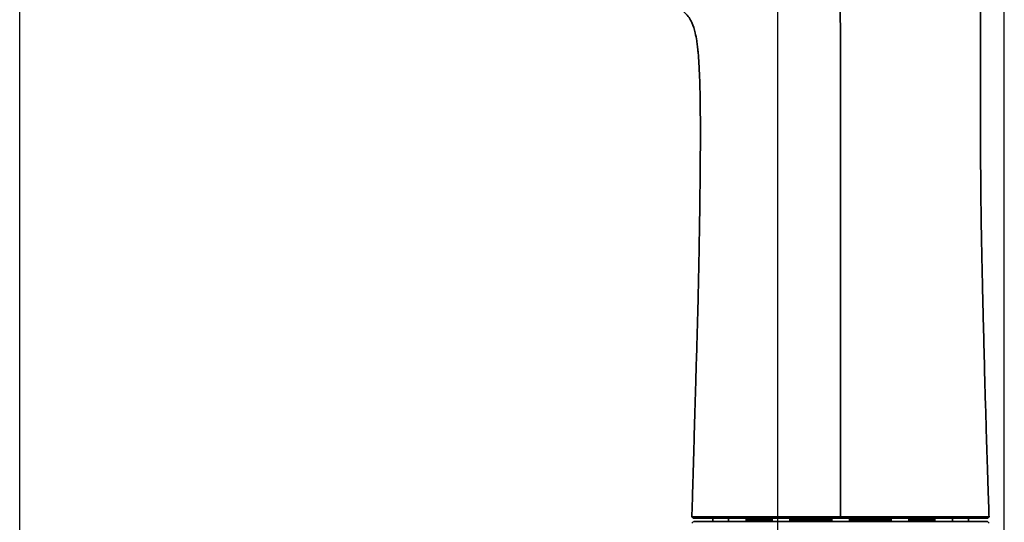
# Model space of a CAD drawing. Header units: millimetres. Extents: x -27 to 8086, y 0 to 7529.
# Tile 18 of 51: x 1440 to 1746, y 5540 to 5696. Entities that reach past the tile are written whole.
import ezdxf

# ---------------------------------------------------------------- set-up
doc = ezdxf.new("R2010")
doc.units = ezdxf.units.MM
doc.header["$LTSCALE"] = 10
doc.header["$PDSIZE"] = -1
doc.linetypes.add('CENTER', pattern=[10.16, 6.35, -1.27, 1.27, -1.27])
doc.layers.add('中心线层', color=1, linetype='CENTER')
doc.dimstyles.new('ISO-25', dxfattribs={"dimtxt": 50, "dimasz": 40, "dimexe": 10, "dimexo": 10, "dimgap": 8, "dimtad": 1, "dimdec": 1, "dimtxsty": 'Standard', "dimcen": 2.5, "dimclrd": 1, "dimclre": 1, "dimclrt": 3, "dimadec": 0, "dimazin": 0, "dimtfac": 1, "dimtdec": 1, "dimtmove": 0, "dimatfit": 3, "dimfxl": 1, "dimarcsym": 0})

# ---------------------------------------------------------------- blocks, each defined once
blk = doc.blocks.new('*D174')
at = {"layer": 'Defpoints', "color": 0, "linetype": 'ByBlock', "transparency": 16777216}
for p in [(1535.85, 5915.89), (1535.85, 5884.78), (1675.85, 4680.78)]:
    blk.add_point(p, dxfattribs=at)
at = {"layer": '中心线层', "color": 1, "linetype": 'ByBlock', "lineweight": -2, "transparency": 16777216}
for p, q in [((1535.85, 5894.78), (1535.85, 5925.89)), ((1675.85, 4690.78), (1675.85, 5925.89)), ((1635.85, 5915.89), (1575.85, 5915.89))]:
    blk.add_line(p, q, dxfattribs=at)
at = {"layer": '中心线层', "color": 1, "linetype": 'ByBlock', "transparency": 16777216}
for points in [[(1575.85, 5922.56), (1575.85, 5909.22), (1535.85, 5915.89)], [(1635.85, 5922.56), (1635.85, 5909.22), (1675.85, 5915.89)]]:
    blk.add_solid(points, dxfattribs=at)
at = {"layer": '中心线层', "color": 3, "linetype": 'ByBlock', "transparency": 16777216, "insert": (1605.85, 5949.17), "char_height": 50, "attachment_point": 5}
blk.add_mtext('140', dxfattribs=at)
blk = doc.blocks.new('*D177')
at = {"layer": 'Defpoints', "color": 0, "linetype": 'ByBlock', "transparency": 16777216}
for p in [(1746.27, 6067.67), (1440.13, 4955.23), (1746.27, 4927.57)]:
    blk.add_point(p, dxfattribs=at)
at = {"layer": '中心线层', "color": 1, "linetype": 'ByBlock', "lineweight": -2, "transparency": 16777216}
for p, q in [((1440.13, 4965.23), (1440.13, 6077.67)), ((1746.27, 4937.57), (1746.27, 6077.67)), ((1480.13, 6067.67), (1706.27, 6067.67))]:
    blk.add_line(p, q, dxfattribs=at)
at = {"layer": '中心线层', "color": 1, "linetype": 'ByBlock', "transparency": 16777216}
for points in [[(1480.13, 6074.34), (1480.13, 6061), (1440.13, 6067.67)], [(1706.27, 6074.34), (1706.27, 6061), (1746.27, 6067.67)]]:
    blk.add_solid(points, dxfattribs=at)
at = {"layer": '中心线层', "color": 3, "linetype": 'ByBlock', "transparency": 16777216, "insert": (1593.2, 6100.95), "char_height": 50, "attachment_point": 5}
blk.add_mtext('306', dxfattribs=at)

msp = doc.modelspace()

# ---------------------------------------------------------------- linework, layer by layer
at = {"linetype": 'Continuous', "lineweight": 35}
for p, q in [((1649.13, 5541.76), (1649.61, 5541.28)), ((1655.6, 5541.28), (1655.6, 5540.23)), ((1660.55, 5541.28), (1660.55, 5540.23)), ((1666.05, 5540.23), (1666.05, 5541.28)), ((1674.1, 5541.28), (1674.1, 5540.23)), ((1679.6, 5540.23), (1679.6, 5541.28)), ((1692.6, 5541.28), (1692.6, 5540.23)), ((1695.33, 5541.28), (1695.33, 5541.76)), ((1698.1, 5540.23), (1698.1, 5541.28)), ((1711.1, 5541.28), (1711.1, 5540.23)), ((1716.6, 5540.23), (1716.6, 5541.28)), ((1724.64, 5541.28), (1724.64, 5540.23)), ((1730.14, 5540.23), (1730.14, 5541.28)), ((1735.1, 5540.23), (1735.1, 5541.28)), ((1741.04, 5541.28), (1741.53, 5541.76)), ((1649.67, 5540.28), (1649.14, 5539.78)), ((1649.76, 5540.28), (1741.08, 5540.28)), ((1666.12, 5540.78), (1666.05, 5540.55)), ((1666.05, 5540.78), (1674.1, 5540.78)), ((1679.6, 5540.78), (1692.6, 5540.78)), ((1698.1, 5540.78), (1711.1, 5540.78)), ((1716.6, 5540.78), (1724.64, 5540.78)), ((1724.64, 5540.55), (1724.58, 5540.78)), ((1741.08, 5540.28), (1741.61, 5539.78))]:
    msp.add_line(p, q, dxfattribs=at)
for points, knots in [([(1619.6, 5748.78), (1623.48, 5748.78), (1631.25, 5748.78), (1642.9, 5748.78), (1652.49, 5748.87), (1660.02, 5748.68), (1665.49, 5748.27), (1670.91, 5747.45), (1676.23, 5746.06), (1681.2, 5743.9), (1685.53, 5740.83), (1688.92, 5736.93), (1691.32, 5732.43), (1692.9, 5727.62), (1693.92, 5722.66), (1694.75, 5715.96), (1695.17, 5707.49), (1695.29, 5697.29), (1695.34, 5682.32), (1695.33, 5663.03), (1695.33, 5639.71), (1695.33, 5616.95), (1695.33, 5594.31), (1695.33, 5574.19), (1695.33, 5556.68), (1695.33, 5546.75), (1695.33, 5541.76)], [0, 0, 0, 0, 0.043293, 0.086606, 0.129903, 0.150304, 0.170723, 0.191134, 0.21154, 0.231924, 0.251236, 0.270235, 0.28912, 0.308084, 0.327052, 0.346027, 0.383952, 0.421861, 0.459823, 0.5509, 0.636894, 0.719894, 0.80467, 0.889308, 0.944287, 1, 1, 1, 1]), ([(1619.6, 5702.78), (1621.56, 5702.79), (1625.18, 5702.82), (1630.15, 5702.72), (1634.2, 5702.5), (1637.33, 5702.17), (1639.69, 5701.77), (1641.97, 5701.22), (1643.97, 5700.48), (1645.8, 5699.46), (1647.12, 5698.35), (1648.28, 5697), (1649.44, 5694.98), (1650.14, 5692.5), (1650.61, 5690.04), (1650.84, 5688.34), (1650.98, 5687.09), (1651.15, 5685.3), (1651.36, 5682.37), (1651.53, 5678.63), (1651.65, 5674.6), (1651.72, 5670.49), (1651.76, 5666.76), (1651.78, 5663.29), (1651.78, 5659.88), (1651.76, 5655.48), (1651.72, 5650.09), (1651.66, 5643.83), (1651.56, 5636.02), (1651.43, 5626.95), (1651.24, 5616.97), (1651.01, 5607.05), (1650.74, 5597.01), (1650.47, 5588.1), (1650.24, 5580.19), (1650.04, 5573.39), (1649.84, 5566.34), (1649.64, 5559.26), (1649.44, 5552.43), (1649.28, 5546.62), (1649.17, 5543.13), (1649.13, 5541.76)], [0, 0, 0, 0, 0.031647, 0.058395, 0.080209, 0.097122, 0.109118, 0.11883, 0.134861, 0.143368, 0.152604, 0.162445, 0.172032, 0.189921, 0.203709, 0.212453, 0.217606, 0.22396, 0.241398, 0.265093, 0.284399, 0.306458, 0.331294, 0.34464, 0.362529, 0.386292, 0.41553, 0.449548, 0.487336, 0.541592, 0.595848, 0.648516, 0.701596, 0.75796, 0.792385, 0.829268, 0.867648, 0.906231, 0.94354, 0.97791, 1, 1, 1, 1]), ([(1741.53, 5541.76), (1741.47, 5543.33), (1741.36, 5546.88), (1741.18, 5552.19), (1741.01, 5557.53), (1740.85, 5562.36), (1740.71, 5566.83), (1740.53, 5572.97), (1740.29, 5581.07), (1740.04, 5590.87), (1739.8, 5600.37), (1739.59, 5609.12), (1739.41, 5617.08), (1739.25, 5624.13), (1739.13, 5630.46), (1739.04, 5636.49), (1738.97, 5642.72), (1738.92, 5649.49), (1738.89, 5657.03), (1738.87, 5665.24), (1738.86, 5674.45), (1738.85, 5683.95), (1738.88, 5693.26), (1738.9, 5699.18), (1738.93, 5701.99), (1738.93, 5702.09)], [0, 0, 0, 0, 0.029314, 0.066462, 0.099433, 0.129259, 0.156886, 0.183171, 0.244112, 0.30844, 0.366512, 0.421885, 0.47214, 0.515547, 0.553876, 0.590411, 0.628483, 0.670313, 0.717168, 0.769485, 0.823988, 0.88929, 0.947273, 0.998127, 1, 1, 1, 1]), ([(1649.13, 5541.76), (1649.21, 5541.76), (1649.36, 5541.76), (1650.58, 5541.76), (1652.52, 5541.76), (1655.2, 5541.76), (1658.56, 5541.76), (1662.55, 5541.76), (1667.1, 5541.76), (1672.14, 5541.76), (1677.57, 5541.76), (1683.31, 5541.76), (1689.26, 5541.76), (1693.3, 5541.76), (1695.33, 5541.76)], [0, 0, 0, 0, 0.083094, 0.16642, 0.249469, 0.333171, 0.416198, 0.499552, 0.583042, 0.666043, 0.749733, 0.832834, 0.916023, 1, 1, 1, 1]), ([(1695.33, 5541.28), (1693.32, 5541.28), (1689.32, 5541.28), (1683.43, 5541.28), (1677.75, 5541.28), (1672.39, 5541.28), (1667.4, 5541.28), (1662.89, 5541.28), (1658.95, 5541.28), (1655.62, 5541.28), (1652.97, 5541.28), (1651.05, 5541.28), (1649.84, 5541.28), (1649.69, 5541.28), (1649.62, 5541.28)], [0, 0, 0, 0, 0.083958, 0.167176, 0.250262, 0.33392, 0.416952, 0.50043, 0.583767, 0.666858, 0.750497, 0.833558, 0.91687, 1, 1, 1, 1]), ([(1695.33, 5541.76), (1697.35, 5541.76), (1701.37, 5541.76), (1707.32, 5541.76), (1713.05, 5541.76), (1718.49, 5541.76), (1723.52, 5541.76), (1728.08, 5541.76), (1732.07, 5541.76), (1735.44, 5541.76), (1738.12, 5541.76), (1740.09, 5541.76), (1741.2, 5541.76), (1741.66, 5541.76), (1741.52, 5541.76), (1741.52, 5541.76)], [0, 0, 0, 0, 0.083414, 0.166407, 0.250074, 0.333133, 0.416405, 0.499952, 0.582919, 0.666553, 0.749696, 0.832819, 0.916465, 0.999438, 1, 1, 1, 1]), ([(1741.04, 5541.28), (1741.04, 5541.28), (1741.17, 5541.28), (1740.71, 5541.28), (1739.62, 5541.28), (1737.67, 5541.28), (1735.02, 5541.28), (1731.69, 5541.28), (1727.73, 5541.28), (1723.23, 5541.28), (1718.24, 5541.28), (1712.86, 5541.28), (1707.19, 5541.28), (1701.31, 5541.28), (1697.33, 5541.28), (1695.33, 5541.28)], [0, 0, 0, 0, 0.000437, 0.083429, 0.167008, 0.250214, 0.33342, 0.416999, 0.499995, 0.583532, 0.666815, 0.749905, 0.833585, 0.916616, 1, 1, 1, 1])]:
    msp.add_open_spline(points, degree=3, knots=knots, dxfattribs=at)

# ---------------------------------------------------------------- dimensions: what is measured, and where the dimension line sits
at = {"layer": '中心线层', "color": 4, "linetype": 'ByBlock'}
dim = msp.add_linear_dim(base=(1746.27, 6067.67), p1=(1440.13, 4955.23), p2=(1746.27, 4927.57), dimstyle='ISO-25', override={"dimdec": 0}, dxfattribs=at)
dim.commit()
dim.dimension.update_dxf_attribs({"geometry": '*D177', "text_midpoint": (1593.2, 6100.95)})
dim = msp.add_linear_dim(base=(1535.85, 5915.89), p1=(1675.85, 4680.78), p2=(1535.85, 5884.78), dimstyle='ISO-25', dxfattribs=at)
dim.commit()
dim.dimension.update_dxf_attribs({"geometry": '*D174', "text_midpoint": (1605.85, 5949.17)})

doc.saveas('drawing.dxf')
